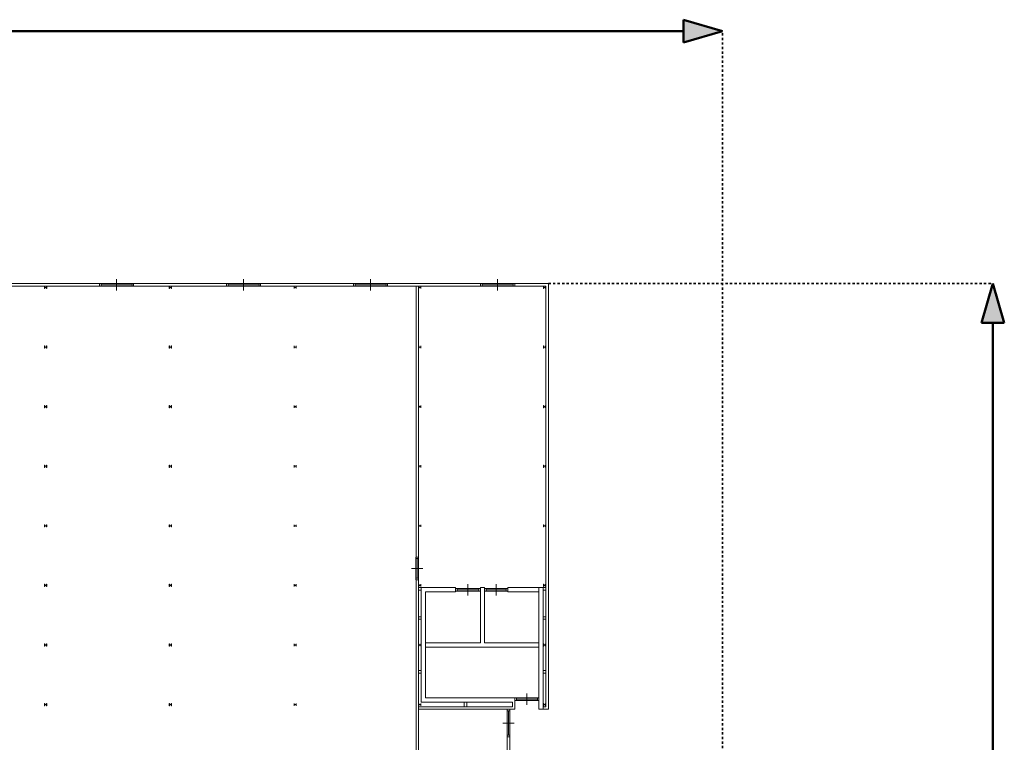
# Model space of a CAD drawing. Extents: x -59835 to 56084, y -767 to 223824.
# Tile 26 of 47: x 5445 to 48853, y 88805 to 120643. Entities that reach past the tile are written whole.
import ezdxf

# ---------------------------------------------------------------- set-up
doc = ezdxf.new("R2010")
doc.units = 0
doc.header["$MEASUREMENT"] = 0
doc.linetypes.add('DASHED', pattern=[200, 100, -100])
doc.layers.add('99 - SITUATIE', color=12, linetype='Continuous')

msp = doc.modelspace()

# ---------------------------------------------------------------- hatches: boundary and pattern name
at = {"layer": '99 - SITUATIE', "linetype": 'Continuous', "lineweight": 5}
for points in [[(36432.125, 120141.6875), (34710.3945, 119640.4062), (34710.4668, 120642.9375)], [(48351.8125, 109013.625), (48853.0938, 107291.8906), (47850.5742, 107291.9688)]]:
    msp.add_hatch(color=7, dxfattribs=at).paths.add_polyline_path(points, flags=0)

# ---------------------------------------------------------------- linework, layer by layer
at = {"layer": '99 - SITUATIE', "color": 12, "linetype": 'Continuous', "lineweight": 50}
for points in [[(34710.4668, 120642.9375), (34710.3945, 119640.4062)], [(36432.125, 120141.6875), (34710.4668, 120642.9375)], [(34710.4375, 120141.6875), (-47461.1875, 120141.6875)], [(36432.125, 120141.6875), (34710.3945, 119640.4062)], [(48351.8125, 109013.625), (47850.5742, 107291.9688)], [(48351.8125, 109013.625), (48853.0938, 107291.8906)], [(47850.5742, 107291.9688), (48853.0938, 107291.8906)], [(48351.8125, 58633.0625), (48351.8125, 107291.9375)]]:
    msp.add_lwpolyline(points, dxfattribs=at)
at = {"layer": '99 - SITUATIE', "color": 134, "linetype": 'DASHED', "lineweight": 35}
for points in [[(36432.125, 67344.4375), (36432.125, 120141.6875)], [(28757.125, 109013.625), (48351.8125, 109013.625)]]:
    msp.add_lwpolyline(points, dxfattribs=at)
at = {"layer": '99 - SITUATIE', "color": 5, "linetype": 'Continuous', "lineweight": 5}
for points in [[(8967.125, 109013.625), (4867.125, 109013.625)], [(9034.125, 109015.625), (8967.125, 109015.625)], [(8967.125, 109015.625), (8967.125, 108901.625)], [(8967.125, 108903.625), (8967.125, 109013.625)], [(10400.125, 109015.625), (9034.125, 109015.625)], [(9034.125, 109015.625), (9034.125, 108901.625)], [(10400.125, 108958.625), (9034.125, 108958.625)], [(9717.125, 108708.625), (9717.125, 109208.625)], [(10467.125, 109015.625), (10400.125, 109015.625)], [(10400.125, 109015.625), (10400.125, 108901.625)], [(10467.125, 109015.625), (10467.125, 108901.625)], [(14567.125, 109013.625), (10467.125, 109013.625)], [(10467.125, 109013.625), (10467.125, 108903.625)], [(14634.125, 109015.625), (14567.125, 109015.625)], [(14567.125, 109015.625), (14567.125, 108901.625)], [(14567.125, 108903.625), (14567.125, 109013.625)], [(16000.125, 109015.625), (14634.125, 109015.625)], [(14634.125, 109015.625), (14634.125, 108901.625)], [(16000.125, 108958.625), (14634.125, 108958.625)], [(15317.125, 108708.625), (15317.125, 109208.625)], [(16067.125, 109015.625), (16000.125, 109015.625)], [(16000.125, 109015.625), (16000.125, 108901.625)], [(16067.125, 109015.625), (16067.125, 108901.625)], [(20167.125, 109013.625), (16067.125, 109013.625)], [(16067.125, 109013.625), (16067.125, 108903.625)], [(20234.125, 109015.625), (20167.125, 109015.625)], [(20167.125, 109015.625), (20167.125, 108901.625)], [(20167.125, 108903.625), (20167.125, 109013.625)], [(21600.125, 109015.625), (20234.125, 109015.625)], [(20234.125, 109015.625), (20234.125, 108901.625)], [(21600.125, 108958.625), (20234.125, 108958.625)], [(20917.125, 108708.625), (20917.125, 109208.625)], [(21667.125, 109015.625), (21600.125, 109015.625)], [(21600.125, 109015.625), (21600.125, 108901.625)], [(21667.125, 109015.625), (21667.125, 108901.625)], [(25767.125, 109013.625), (21667.125, 109013.625)], [(21667.125, 109013.625), (21667.125, 108903.625)], [(25834.125, 109015.625), (25767.125, 109015.625)], [(25767.125, 109015.625), (25767.125, 108901.625)], [(25767.125, 108903.625), (25767.125, 109013.625)], [(27200.125, 109015.625), (25834.125, 109015.625)], [(25834.125, 109015.625), (25834.125, 108901.625)], [(27200.125, 108958.625), (25834.125, 108958.625)], [(26517.125, 108708.625), (26517.125, 109208.625)], [(27267.125, 109015.625), (27200.125, 109015.625)], [(27200.125, 109015.625), (27200.125, 108901.625)], [(27267.125, 109015.625), (27267.125, 108901.625)], [(27267.125, 109013.625), (27267.125, 108903.625)], [(28757.125, 109013.625), (27267.125, 109013.625)], [(28757.125, 90258.625), (28757.125, 109013.625)], [(4867.125, 108903.625), (8967.125, 108903.625)], [(6539.125, 108893.625), (6539.125, 108793.625)], [(6547.125, 108893.625), (6539.125, 108893.625)], [(6539.125, 108793.625), (6547.125, 108793.625)], [(6547.125, 108858.125), (6547.125, 108893.625)], [(6547.125, 108793.625), (6547.125, 108829.125)], [(6615.125, 108846.125), (6559.125, 108846.125)], [(6559.125, 108841.125), (6615.125, 108841.125)], [(6627.125, 108893.625), (6627.125, 108858.125)], [(6635.125, 108893.625), (6627.125, 108893.625)], [(6627.125, 108829.125), (6627.125, 108793.625)], [(6627.125, 108793.625), (6635.125, 108793.625)], [(6635.125, 108793.625), (6635.125, 108893.625)], [(8967.125, 108901.625), (9034.125, 108901.625)], [(10400.125, 108901.625), (9034.125, 108901.625)], [(10400.125, 108901.625), (10467.125, 108901.625)], [(10467.125, 108903.625), (14567.125, 108903.625)], [(12039.125, 108893.625), (12039.125, 108793.625)], [(12047.125, 108893.625), (12039.125, 108893.625)], [(12039.125, 108793.625), (12047.125, 108793.625)], [(12047.125, 108858.125), (12047.125, 108893.625)], [(12047.125, 108793.625), (12047.125, 108829.125)], [(12115.125, 108846.125), (12059.125, 108846.125)], [(12059.125, 108841.125), (12115.125, 108841.125)], [(12127.125, 108893.625), (12127.125, 108858.125)], [(12135.125, 108893.625), (12127.125, 108893.625)], [(12127.125, 108829.125), (12127.125, 108793.625)], [(12127.125, 108793.625), (12135.125, 108793.625)], [(12135.125, 108793.625), (12135.125, 108893.625)], [(14567.125, 108901.625), (14634.125, 108901.625)], [(16000.125, 108901.625), (14634.125, 108901.625)], [(16000.125, 108901.625), (16067.125, 108901.625)], [(16067.125, 108903.625), (20167.125, 108903.625)], [(17539.125, 108893.625), (17539.125, 108793.625)], [(17547.125, 108893.625), (17539.125, 108893.625)], [(17539.125, 108793.625), (17547.125, 108793.625)], [(17547.125, 108858.125), (17547.125, 108893.625)], [(17547.125, 108793.625), (17547.125, 108829.125)], [(17615.125, 108846.125), (17559.125, 108846.125)], [(17559.125, 108841.125), (17615.125, 108841.125)], [(17627.125, 108893.625), (17627.125, 108858.125)], [(17635.125, 108893.625), (17627.125, 108893.625)], [(17627.125, 108829.125), (17627.125, 108793.625)], [(17627.125, 108793.625), (17635.125, 108793.625)], [(17635.125, 108793.625), (17635.125, 108893.625)], [(20167.125, 108901.625), (20234.125, 108901.625)], [(21600.125, 108901.625), (20234.125, 108901.625)], [(21600.125, 108901.625), (21667.125, 108901.625)], [(21667.125, 108903.625), (25767.125, 108903.625)], [(22917.125, 108903.625), (22917.125, 96968.625)], [(23027.125, 108903.625), (22917.125, 108903.625)], [(23027.125, 96968.625), (23027.125, 108903.625)], [(23039.125, 108893.625), (23039.125, 108793.625)], [(23047.125, 108893.625), (23039.125, 108893.625)], [(23039.125, 108793.625), (23047.125, 108793.625)], [(23047.125, 108858.125), (23047.125, 108893.625)], [(23047.125, 108793.625), (23047.125, 108829.125)], [(23115.125, 108846.125), (23059.125, 108846.125)], [(23059.125, 108841.125), (23115.125, 108841.125)], [(23127.125, 108893.625), (23127.125, 108858.125)], [(23135.125, 108893.625), (23127.125, 108893.625)], [(23127.125, 108829.125), (23127.125, 108793.625)], [(23127.125, 108793.625), (23135.125, 108793.625)], [(23135.125, 108793.625), (23135.125, 108893.625)], [(25767.125, 108901.625), (25834.125, 108901.625)], [(27200.125, 108901.625), (25834.125, 108901.625)], [(27200.125, 108901.625), (27267.125, 108901.625)], [(27267.125, 108903.625), (28647.125, 108903.625)], [(28539.125, 108893.625), (28539.125, 108793.625)], [(28547.125, 108893.625), (28539.125, 108893.625)], [(28539.125, 108793.625), (28547.125, 108793.625)], [(28547.125, 108858.125), (28547.125, 108893.625)], [(28547.125, 108793.625), (28547.125, 108829.125)], [(28615.125, 108846.125), (28559.125, 108846.125)], [(28559.125, 108841.125), (28615.125, 108841.125)], [(28627.125, 108893.625), (28627.125, 108858.125)], [(28635.125, 108893.625), (28627.125, 108893.625)], [(28627.125, 108829.125), (28627.125, 108793.625)], [(28627.125, 108793.625), (28635.125, 108793.625)], [(28635.125, 108793.625), (28635.125, 108893.625)], [(28647.125, 108903.625), (28647.125, 90368.625)], [(6539.125, 106268.625), (6539.125, 106168.625)], [(6547.125, 106268.625), (6539.125, 106268.625)], [(6539.125, 106168.625), (6547.125, 106168.625)], [(6547.125, 106233.125), (6547.125, 106268.625)], [(6547.125, 106168.625), (6547.125, 106204.125)], [(6615.125, 106221.125), (6559.125, 106221.125)], [(6559.125, 106216.125), (6615.125, 106216.125)], [(6627.125, 106268.625), (6627.125, 106233.125)], [(6635.125, 106268.625), (6627.125, 106268.625)], [(6627.125, 106204.125), (6627.125, 106168.625)], [(6627.125, 106168.625), (6635.125, 106168.625)], [(6635.125, 106168.625), (6635.125, 106268.625)], [(12039.125, 106268.625), (12039.125, 106168.625)], [(12047.125, 106268.625), (12039.125, 106268.625)], [(12039.125, 106168.625), (12047.125, 106168.625)], [(12047.125, 106233.125), (12047.125, 106268.625)], [(12047.125, 106168.625), (12047.125, 106204.125)], [(12115.125, 106221.125), (12059.125, 106221.125)], [(12059.125, 106216.125), (12115.125, 106216.125)], [(12127.125, 106268.625), (12127.125, 106233.125)], [(12135.125, 106268.625), (12127.125, 106268.625)], [(12127.125, 106204.125), (12127.125, 106168.625)], [(12127.125, 106168.625), (12135.125, 106168.625)], [(12135.125, 106168.625), (12135.125, 106268.625)], [(17539.125, 106268.625), (17539.125, 106168.625)], [(17547.125, 106268.625), (17539.125, 106268.625)], [(17539.125, 106168.625), (17547.125, 106168.625)], [(17547.125, 106233.125), (17547.125, 106268.625)], [(17547.125, 106168.625), (17547.125, 106204.125)], [(17615.125, 106221.125), (17559.125, 106221.125)], [(17559.125, 106216.125), (17615.125, 106216.125)], [(17627.125, 106268.625), (17627.125, 106233.125)], [(17635.125, 106268.625), (17627.125, 106268.625)], [(17627.125, 106204.125), (17627.125, 106168.625)], [(17627.125, 106168.625), (17635.125, 106168.625)], [(17635.125, 106168.625), (17635.125, 106268.625)], [(23039.125, 106268.625), (23039.125, 106168.625)], [(23047.125, 106268.625), (23039.125, 106268.625)], [(23039.125, 106168.625), (23047.125, 106168.625)], [(23047.125, 106233.125), (23047.125, 106268.625)], [(23047.125, 106168.625), (23047.125, 106204.125)], [(23115.125, 106221.125), (23059.125, 106221.125)], [(23059.125, 106216.125), (23115.125, 106216.125)], [(23127.125, 106268.625), (23127.125, 106233.125)], [(23135.125, 106268.625), (23127.125, 106268.625)], [(23127.125, 106204.125), (23127.125, 106168.625)], [(23127.125, 106168.625), (23135.125, 106168.625)], [(23135.125, 106168.625), (23135.125, 106268.625)], [(28539.125, 106268.625), (28539.125, 106168.625)], [(28547.125, 106268.625), (28539.125, 106268.625)], [(28539.125, 106168.625), (28547.125, 106168.625)], [(28547.125, 106233.125), (28547.125, 106268.625)], [(28547.125, 106168.625), (28547.125, 106204.125)], [(28615.125, 106221.125), (28559.125, 106221.125)], [(28559.125, 106216.125), (28615.125, 106216.125)], [(28627.125, 106268.625), (28627.125, 106233.125)], [(28635.125, 106268.625), (28627.125, 106268.625)], [(28627.125, 106204.125), (28627.125, 106168.625)], [(28627.125, 106168.625), (28635.125, 106168.625)], [(28635.125, 106168.625), (28635.125, 106268.625)], [(6539.125, 103643.625), (6539.125, 103543.625)], [(6547.125, 103643.625), (6539.125, 103643.625)], [(6539.125, 103543.625), (6547.125, 103543.625)], [(6547.125, 103608.125), (6547.125, 103643.625)], [(6547.125, 103543.625), (6547.125, 103579.125)], [(6615.125, 103596.125), (6559.125, 103596.125)], [(6559.125, 103591.125), (6615.125, 103591.125)], [(6627.125, 103643.625), (6627.125, 103608.125)], [(6635.125, 103643.625), (6627.125, 103643.625)], [(6627.125, 103579.125), (6627.125, 103543.625)], [(6627.125, 103543.625), (6635.125, 103543.625)], [(6635.125, 103543.625), (6635.125, 103643.625)], [(12039.125, 103643.625), (12039.125, 103543.625)], [(12047.125, 103643.625), (12039.125, 103643.625)], [(12039.125, 103543.625), (12047.125, 103543.625)], [(12047.125, 103608.125), (12047.125, 103643.625)], [(12047.125, 103543.625), (12047.125, 103579.125)], [(12115.125, 103596.125), (12059.125, 103596.125)], [(12059.125, 103591.125), (12115.125, 103591.125)], [(12127.125, 103643.625), (12127.125, 103608.125)], [(12135.125, 103643.625), (12127.125, 103643.625)], [(12127.125, 103579.125), (12127.125, 103543.625)], [(12127.125, 103543.625), (12135.125, 103543.625)], [(12135.125, 103543.625), (12135.125, 103643.625)], [(17539.125, 103643.625), (17539.125, 103543.625)], [(17547.125, 103643.625), (17539.125, 103643.625)], [(17539.125, 103543.625), (17547.125, 103543.625)], [(17547.125, 103608.125), (17547.125, 103643.625)], [(17547.125, 103543.625), (17547.125, 103579.125)], [(17615.125, 103596.125), (17559.125, 103596.125)], [(17559.125, 103591.125), (17615.125, 103591.125)], [(17627.125, 103643.625), (17627.125, 103608.125)], [(17635.125, 103643.625), (17627.125, 103643.625)], [(17627.125, 103579.125), (17627.125, 103543.625)], [(17627.125, 103543.625), (17635.125, 103543.625)], [(17635.125, 103543.625), (17635.125, 103643.625)], [(23039.125, 103643.625), (23039.125, 103543.625)], [(23047.125, 103643.625), (23039.125, 103643.625)], [(23039.125, 103543.625), (23047.125, 103543.625)], [(23047.125, 103608.125), (23047.125, 103643.625)], [(23047.125, 103543.625), (23047.125, 103579.125)], [(23115.125, 103596.125), (23059.125, 103596.125)], [(23059.125, 103591.125), (23115.125, 103591.125)], [(23127.125, 103643.625), (23127.125, 103608.125)], [(23135.125, 103643.625), (23127.125, 103643.625)], [(23127.125, 103579.125), (23127.125, 103543.625)], [(23127.125, 103543.625), (23135.125, 103543.625)], [(23135.125, 103543.625), (23135.125, 103643.625)], [(28539.125, 103643.625), (28539.125, 103543.625)], [(28547.125, 103643.625), (28539.125, 103643.625)], [(28539.125, 103543.625), (28547.125, 103543.625)], [(28547.125, 103608.125), (28547.125, 103643.625)], [(28547.125, 103543.625), (28547.125, 103579.125)], [(28615.125, 103596.125), (28559.125, 103596.125)], [(28559.125, 103591.125), (28615.125, 103591.125)], [(28627.125, 103643.625), (28627.125, 103608.125)], [(28635.125, 103643.625), (28627.125, 103643.625)], [(28627.125, 103579.125), (28627.125, 103543.625)], [(28627.125, 103543.625), (28635.125, 103543.625)], [(28635.125, 103543.625), (28635.125, 103643.625)], [(6539.125, 101018.625), (6539.125, 100918.625)], [(6547.125, 101018.625), (6539.125, 101018.625)], [(6539.125, 100918.625), (6547.125, 100918.625)], [(6547.125, 100983.125), (6547.125, 101018.625)], [(6547.125, 100918.625), (6547.125, 100954.125)], [(6615.125, 100971.125), (6559.125, 100971.125)], [(6559.125, 100966.125), (6615.125, 100966.125)], [(6627.125, 101018.625), (6627.125, 100983.125)], [(6635.125, 101018.625), (6627.125, 101018.625)], [(6627.125, 100954.125), (6627.125, 100918.625)], [(6627.125, 100918.625), (6635.125, 100918.625)], [(6635.125, 100918.625), (6635.125, 101018.625)], [(12039.125, 101018.625), (12039.125, 100918.625)], [(12047.125, 101018.625), (12039.125, 101018.625)], [(12039.125, 100918.625), (12047.125, 100918.625)], [(12047.125, 100983.125), (12047.125, 101018.625)], [(12047.125, 100918.625), (12047.125, 100954.125)], [(12115.125, 100971.125), (12059.125, 100971.125)], [(12059.125, 100966.125), (12115.125, 100966.125)], [(12127.125, 101018.625), (12127.125, 100983.125)], [(12135.125, 101018.625), (12127.125, 101018.625)], [(12127.125, 100954.125), (12127.125, 100918.625)], [(12127.125, 100918.625), (12135.125, 100918.625)], [(12135.125, 100918.625), (12135.125, 101018.625)], [(17539.125, 101018.625), (17539.125, 100918.625)], [(17547.125, 101018.625), (17539.125, 101018.625)], [(17539.125, 100918.625), (17547.125, 100918.625)], [(17547.125, 100983.125), (17547.125, 101018.625)], [(17547.125, 100918.625), (17547.125, 100954.125)], [(17615.125, 100971.125), (17559.125, 100971.125)], [(17559.125, 100966.125), (17615.125, 100966.125)], [(17627.125, 101018.625), (17627.125, 100983.125)], [(17635.125, 101018.625), (17627.125, 101018.625)], [(17627.125, 100954.125), (17627.125, 100918.625)], [(17627.125, 100918.625), (17635.125, 100918.625)], [(17635.125, 100918.625), (17635.125, 101018.625)], [(23039.125, 101018.625), (23039.125, 100918.625)], [(23047.125, 101018.625), (23039.125, 101018.625)], [(23039.125, 100918.625), (23047.125, 100918.625)], [(23047.125, 100983.125), (23047.125, 101018.625)], [(23047.125, 100918.625), (23047.125, 100954.125)], [(23115.125, 100971.125), (23059.125, 100971.125)], [(23059.125, 100966.125), (23115.125, 100966.125)], [(23127.125, 101018.625), (23127.125, 100983.125)], [(23135.125, 101018.625), (23127.125, 101018.625)], [(23127.125, 100954.125), (23127.125, 100918.625)], [(23127.125, 100918.625), (23135.125, 100918.625)], [(23135.125, 100918.625), (23135.125, 101018.625)], [(28539.125, 101018.625), (28539.125, 100918.625)], [(28547.125, 101018.625), (28539.125, 101018.625)], [(28539.125, 100918.625), (28547.125, 100918.625)], [(28547.125, 100983.125), (28547.125, 101018.625)], [(28547.125, 100918.625), (28547.125, 100954.125)], [(28615.125, 100971.125), (28559.125, 100971.125)], [(28559.125, 100966.125), (28615.125, 100966.125)], [(28627.125, 101018.625), (28627.125, 100983.125)], [(28635.125, 101018.625), (28627.125, 101018.625)], [(28627.125, 100954.125), (28627.125, 100918.625)], [(28627.125, 100918.625), (28635.125, 100918.625)], [(28635.125, 100918.625), (28635.125, 101018.625)], [(6539.125, 98393.625), (6539.125, 98293.625)], [(6547.125, 98393.625), (6539.125, 98393.625)], [(6539.125, 98293.625), (6547.125, 98293.625)], [(6547.125, 98358.125), (6547.125, 98393.625)], [(6547.125, 98293.625), (6547.125, 98329.125)], [(6615.125, 98346.125), (6559.125, 98346.125)], [(6559.125, 98341.125), (6615.125, 98341.125)], [(6627.125, 98393.625), (6627.125, 98358.125)], [(6635.125, 98393.625), (6627.125, 98393.625)], [(6627.125, 98329.125), (6627.125, 98293.625)], [(6627.125, 98293.625), (6635.125, 98293.625)], [(6635.125, 98293.625), (6635.125, 98393.625)], [(12039.125, 98393.625), (12039.125, 98293.625)], [(12047.125, 98393.625), (12039.125, 98393.625)], [(12039.125, 98293.625), (12047.125, 98293.625)], [(12047.125, 98358.125), (12047.125, 98393.625)], [(12047.125, 98293.625), (12047.125, 98329.125)], [(12115.125, 98346.125), (12059.125, 98346.125)], [(12059.125, 98341.125), (12115.125, 98341.125)], [(12127.125, 98393.625), (12127.125, 98358.125)], [(12135.125, 98393.625), (12127.125, 98393.625)], [(12127.125, 98329.125), (12127.125, 98293.625)], [(12127.125, 98293.625), (12135.125, 98293.625)], [(12135.125, 98293.625), (12135.125, 98393.625)], [(17539.125, 98393.625), (17539.125, 98293.625)], [(17547.125, 98393.625), (17539.125, 98393.625)], [(17539.125, 98293.625), (17547.125, 98293.625)], [(17547.125, 98358.125), (17547.125, 98393.625)], [(17547.125, 98293.625), (17547.125, 98329.125)], [(17615.125, 98346.125), (17559.125, 98346.125)], [(17559.125, 98341.125), (17615.125, 98341.125)], [(17627.125, 98393.625), (17627.125, 98358.125)], [(17635.125, 98393.625), (17627.125, 98393.625)], [(17627.125, 98329.125), (17627.125, 98293.625)], [(17627.125, 98293.625), (17635.125, 98293.625)], [(17635.125, 98293.625), (17635.125, 98393.625)], [(23039.125, 98393.625), (23039.125, 98293.625)], [(23047.125, 98393.625), (23039.125, 98393.625)], [(23039.125, 98293.625), (23047.125, 98293.625)], [(23047.125, 98358.125), (23047.125, 98393.625)], [(23047.125, 98293.625), (23047.125, 98329.125)], [(23115.125, 98346.125), (23059.125, 98346.125)], [(23059.125, 98341.125), (23115.125, 98341.125)], [(23127.125, 98393.625), (23127.125, 98358.125)], [(23135.125, 98393.625), (23127.125, 98393.625)], [(23127.125, 98329.125), (23127.125, 98293.625)], [(23127.125, 98293.625), (23135.125, 98293.625)], [(23135.125, 98293.625), (23135.125, 98393.625)], [(28539.125, 98393.625), (28539.125, 98293.625)], [(28547.125, 98393.625), (28539.125, 98393.625)], [(28539.125, 98293.625), (28547.125, 98293.625)], [(28547.125, 98358.125), (28547.125, 98393.625)], [(28547.125, 98293.625), (28547.125, 98329.125)], [(28615.125, 98346.125), (28559.125, 98346.125)], [(28559.125, 98341.125), (28615.125, 98341.125)], [(28627.125, 98393.625), (28627.125, 98358.125)], [(28635.125, 98393.625), (28627.125, 98393.625)], [(28627.125, 98329.125), (28627.125, 98293.625)], [(28627.125, 98293.625), (28635.125, 98293.625)], [(28635.125, 98293.625), (28635.125, 98393.625)], [(22915.125, 96968.625), (22915.125, 96901.625)], [(23029.125, 96968.625), (22915.125, 96968.625)], [(22915.125, 96901.625), (22915.125, 96035.625)], [(23029.125, 96901.625), (22915.125, 96901.625)], [(22917.125, 96968.625), (23027.125, 96968.625)], [(22972.125, 96901.625), (22972.125, 96035.625)], [(23029.125, 96901.625), (23029.125, 96968.625)], [(23029.125, 96901.625), (23029.125, 96035.625)], [(22722.125, 96468.625), (23222.125, 96468.625)], [(22915.125, 96035.625), (22915.125, 95968.625)], [(23029.125, 96035.625), (22915.125, 96035.625)], [(23029.125, 95968.625), (22915.125, 95968.625)], [(22917.125, 95968.625), (22917.125, 87818.625)], [(23027.125, 95968.625), (22917.125, 95968.625)], [(23027.125, 87818.625), (23027.125, 95968.625)], [(23029.125, 95968.625), (23029.125, 96035.625)], [(6539.125, 95768.625), (6539.125, 95668.625)], [(6547.125, 95768.625), (6539.125, 95768.625)], [(6539.125, 95668.625), (6547.125, 95668.625)], [(6547.125, 95733.125), (6547.125, 95768.625)], [(6547.125, 95668.625), (6547.125, 95704.125)], [(6615.125, 95721.125), (6559.125, 95721.125)], [(6559.125, 95716.125), (6615.125, 95716.125)], [(6627.125, 95768.625), (6627.125, 95733.125)], [(6635.125, 95768.625), (6627.125, 95768.625)], [(6627.125, 95704.125), (6627.125, 95668.625)], [(6627.125, 95668.625), (6635.125, 95668.625)], [(6635.125, 95668.625), (6635.125, 95768.625)], [(12039.125, 95768.625), (12039.125, 95668.625)], [(12047.125, 95768.625), (12039.125, 95768.625)], [(12039.125, 95668.625), (12047.125, 95668.625)], [(12047.125, 95733.125), (12047.125, 95768.625)], [(12047.125, 95668.625), (12047.125, 95704.125)], [(12115.125, 95721.125), (12059.125, 95721.125)], [(12059.125, 95716.125), (12115.125, 95716.125)], [(12127.125, 95768.625), (12127.125, 95733.125)], [(12135.125, 95768.625), (12127.125, 95768.625)], [(12127.125, 95704.125), (12127.125, 95668.625)], [(12127.125, 95668.625), (12135.125, 95668.625)], [(12135.125, 95668.625), (12135.125, 95768.625)], [(17539.125, 95768.625), (17539.125, 95668.625)], [(17547.125, 95768.625), (17539.125, 95768.625)], [(17539.125, 95668.625), (17547.125, 95668.625)], [(17547.125, 95733.125), (17547.125, 95768.625)], [(17547.125, 95668.625), (17547.125, 95704.125)], [(17615.125, 95721.125), (17559.125, 95721.125)], [(17559.125, 95716.125), (17615.125, 95716.125)], [(17627.125, 95768.625), (17627.125, 95733.125)], [(17635.125, 95768.625), (17627.125, 95768.625)], [(17627.125, 95704.125), (17627.125, 95668.625)], [(17627.125, 95668.625), (17635.125, 95668.625)], [(17635.125, 95668.625), (17635.125, 95768.625)], [(23147.125, 95618.625), (23027.125, 95618.625)], [(23027.125, 95618.625), (23027.125, 95508.625)], [(23027.125, 95508.625), (23147.125, 95508.625)], [(23039.125, 95768.625), (23039.125, 95668.625)], [(23047.125, 95768.625), (23039.125, 95768.625)], [(23039.125, 95668.625), (23047.125, 95668.625)], [(23047.125, 95733.125), (23047.125, 95768.625)], [(23047.125, 95668.625), (23047.125, 95704.125)], [(23115.125, 95721.125), (23059.125, 95721.125)], [(23059.125, 95716.125), (23115.125, 95716.125)], [(23127.125, 95768.625), (23127.125, 95733.125)], [(23135.125, 95768.625), (23127.125, 95768.625)], [(23127.125, 95704.125), (23127.125, 95668.625)], [(23127.125, 95668.625), (23135.125, 95668.625)], [(23135.125, 95668.625), (23135.125, 95768.625)], [(23147.125, 95618.625), (23147.125, 90568.625)], [(24659.625, 95618.625), (23147.125, 95618.625)], [(23147.125, 95508.625), (23147.125, 95618.625)], [(24659.625, 95428.625), (24659.625, 95618.625)], [(24726.625, 95580.625), (24659.625, 95580.625)], [(24659.625, 95580.625), (24659.625, 95466.625)], [(24726.625, 95580.625), (25686.75, 95580.625)], [(24726.625, 95580.625), (24726.625, 95466.625)], [(24726.625, 95523.625), (25686.75, 95523.625)], [(25206.6875, 95273.625), (25206.6875, 95773.625)], [(25753.75, 95580.625), (25686.75, 95580.625)], [(25686.75, 95580.625), (25686.75, 95466.625)], [(25753.75, 93188.625), (25753.75, 95618.625)], [(25753.75, 95618.625), (25943.75, 95618.625)], [(25753.75, 95580.625), (25753.75, 95466.625)], [(25943.75, 95618.625), (25943.75, 93188.625)], [(26010.75, 95580.625), (25943.75, 95580.625)], [(25943.75, 95580.625), (25943.75, 95466.625)], [(26010.75, 95580.625), (26896.0625, 95580.625)], [(26010.75, 95580.625), (26010.75, 95466.625)], [(26010.75, 95523.625), (26896.0625, 95523.625)], [(26453.375, 95273.625), (26453.375, 95773.625)], [(26963.0625, 95580.625), (26896.0625, 95580.625)], [(26896.0625, 95580.625), (26896.0625, 95466.625)], [(28337.125, 95618.625), (26963.0625, 95618.625)], [(26963.0625, 95618.625), (26963.0625, 95428.625)], [(26963.0625, 95580.625), (26963.0625, 95466.625)], [(28337.125, 95428.625), (28337.125, 95618.625)], [(28527.125, 95618.625), (28337.125, 95618.625)], [(28337.125, 95618.625), (28337.125, 90258.625)], [(28527.125, 90258.625), (28527.125, 95618.625)], [(28647.125, 95618.625), (28527.125, 95618.625)], [(28527.125, 95618.625), (28527.125, 95508.625)], [(28527.125, 95508.625), (28647.125, 95508.625)], [(28539.125, 95768.625), (28539.125, 95668.625)], [(28547.125, 95768.625), (28539.125, 95768.625)], [(28539.125, 95668.625), (28547.125, 95668.625)], [(28547.125, 95733.125), (28547.125, 95768.625)], [(28547.125, 95668.625), (28547.125, 95704.125)], [(28615.125, 95721.125), (28559.125, 95721.125)], [(28559.125, 95716.125), (28615.125, 95716.125)], [(28627.125, 95768.625), (28627.125, 95733.125)], [(28635.125, 95768.625), (28627.125, 95768.625)], [(28627.125, 95704.125), (28627.125, 95668.625)], [(28627.125, 95668.625), (28635.125, 95668.625)], [(28635.125, 95668.625), (28635.125, 95768.625)], [(28647.125, 95508.625), (28647.125, 95618.625)], [(23337.125, 95428.625), (24659.625, 95428.625)], [(23337.125, 90758.625), (23337.125, 95428.625)], [(24659.625, 95466.625), (24726.625, 95466.625)], [(24726.625, 95466.625), (25686.75, 95466.625)], [(25686.75, 95466.625), (25753.75, 95466.625)], [(25943.75, 95466.625), (26010.75, 95466.625)], [(26010.75, 95466.625), (26896.0625, 95466.625)], [(26896.0625, 95466.625), (26963.0625, 95466.625)], [(26963.0625, 95428.625), (28337.125, 95428.625)], [(23147.125, 94334.3125), (23027.125, 94334.3125)], [(23027.125, 94334.3125), (23027.125, 94224.3125)], [(23027.125, 94224.3125), (23147.125, 94224.3125)], [(23147.125, 94224.3125), (23147.125, 94334.3125)], [(28647.125, 94334.3125), (28527.125, 94334.3125)], [(28527.125, 94334.3125), (28527.125, 94224.3125)], [(28527.125, 94224.3125), (28647.125, 94224.3125)], [(28647.125, 94224.3125), (28647.125, 94334.3125)], [(6539.125, 93143.625), (6539.125, 93043.625)], [(6547.125, 93143.625), (6539.125, 93143.625)], [(6539.125, 93043.625), (6547.125, 93043.625)], [(6547.125, 93108.125), (6547.125, 93143.625)], [(6547.125, 93043.625), (6547.125, 93079.125)], [(6615.125, 93096.125), (6559.125, 93096.125)], [(6559.125, 93091.125), (6615.125, 93091.125)], [(6627.125, 93143.625), (6627.125, 93108.125)], [(6635.125, 93143.625), (6627.125, 93143.625)], [(6627.125, 93079.125), (6627.125, 93043.625)], [(6627.125, 93043.625), (6635.125, 93043.625)], [(6635.125, 93043.625), (6635.125, 93143.625)], [(12039.125, 93143.625), (12039.125, 93043.625)], [(12047.125, 93143.625), (12039.125, 93143.625)], [(12039.125, 93043.625), (12047.125, 93043.625)], [(12047.125, 93108.125), (12047.125, 93143.625)], [(12047.125, 93043.625), (12047.125, 93079.125)], [(12115.125, 93096.125), (12059.125, 93096.125)], [(12059.125, 93091.125), (12115.125, 93091.125)], [(12127.125, 93143.625), (12127.125, 93108.125)], [(12135.125, 93143.625), (12127.125, 93143.625)], [(12127.125, 93079.125), (12127.125, 93043.625)], [(12127.125, 93043.625), (12135.125, 93043.625)], [(12135.125, 93043.625), (12135.125, 93143.625)], [(17539.125, 93143.625), (17539.125, 93043.625)], [(17547.125, 93143.625), (17539.125, 93143.625)], [(17539.125, 93043.625), (17547.125, 93043.625)], [(17547.125, 93108.125), (17547.125, 93143.625)], [(17547.125, 93043.625), (17547.125, 93079.125)], [(17615.125, 93096.125), (17559.125, 93096.125)], [(17559.125, 93091.125), (17615.125, 93091.125)], [(17627.125, 93143.625), (17627.125, 93108.125)], [(17635.125, 93143.625), (17627.125, 93143.625)], [(17627.125, 93079.125), (17627.125, 93043.625)], [(17627.125, 93043.625), (17635.125, 93043.625)], [(17635.125, 93043.625), (17635.125, 93143.625)], [(23039.125, 93143.625), (23039.125, 93043.625)], [(23047.125, 93143.625), (23039.125, 93143.625)], [(23039.125, 93043.625), (23047.125, 93043.625)], [(23047.125, 93108.125), (23047.125, 93143.625)], [(23047.125, 93043.625), (23047.125, 93079.125)], [(23115.125, 93096.125), (23059.125, 93096.125)], [(23059.125, 93091.125), (23115.125, 93091.125)], [(23127.125, 93143.625), (23127.125, 93108.125)], [(23135.125, 93143.625), (23127.125, 93143.625)], [(23127.125, 93079.125), (23127.125, 93043.625)], [(23127.125, 93043.625), (23135.125, 93043.625)], [(23135.125, 93043.625), (23135.125, 93143.625)], [(23337.125, 93188.625), (25753.75, 93188.625)], [(23337.125, 92998.625), (23337.125, 93188.625)], [(28337.125, 92998.625), (23337.125, 92998.625)], [(25943.75, 93188.625), (28337.125, 93188.625)], [(28337.125, 93188.625), (28337.125, 92998.625)], [(28539.125, 93143.625), (28539.125, 93043.625)], [(28547.125, 93143.625), (28539.125, 93143.625)], [(28539.125, 93043.625), (28547.125, 93043.625)], [(28547.125, 93108.125), (28547.125, 93143.625)], [(28547.125, 93043.625), (28547.125, 93079.125)], [(28615.125, 93096.125), (28559.125, 93096.125)], [(28559.125, 93091.125), (28615.125, 93091.125)], [(28627.125, 93143.625), (28627.125, 93108.125)], [(28635.125, 93143.625), (28627.125, 93143.625)], [(28627.125, 93079.125), (28627.125, 93043.625)], [(28627.125, 93043.625), (28635.125, 93043.625)], [(28635.125, 93043.625), (28635.125, 93143.625)], [(23027.125, 91963), (23147.125, 91963)], [(23027.125, 91853), (23027.125, 91963)], [(23147.125, 91853), (23027.125, 91853)], [(23147.125, 91963), (23147.125, 91853)], [(28527.125, 91963), (28647.125, 91963)], [(28527.125, 91853), (28527.125, 91963)], [(28647.125, 91853), (28527.125, 91853)], [(28647.125, 91963), (28647.125, 91853)], [(27280.1875, 90758.625), (23337.125, 90758.625)], [(27280.1875, 90258.625), (27280.1875, 90758.625)], [(27347.1875, 90758.625), (27280.1875, 90758.625)], [(27280.1875, 90758.625), (27280.1875, 90644.625)], [(28270.125, 90758.625), (27347.1875, 90758.625)], [(27347.1875, 90758.625), (27347.1875, 90644.625)], [(27808.6875, 90451.625), (27808.6875, 90951.625)], [(28337.125, 90758.625), (28270.125, 90758.625)], [(28270.125, 90758.625), (28270.125, 90644.625)], [(28337.125, 90758.625), (28337.125, 90644.625)], [(6539.125, 90518.625), (6539.125, 90418.625)], [(6547.125, 90518.625), (6539.125, 90518.625)], [(6539.125, 90418.625), (6547.125, 90418.625)], [(6547.125, 90483.125), (6547.125, 90518.625)], [(6547.125, 90418.625), (6547.125, 90454.125)], [(6615.125, 90471.125), (6559.125, 90471.125)], [(6559.125, 90466.125), (6615.125, 90466.125)], [(6627.125, 90518.625), (6627.125, 90483.125)], [(6635.125, 90518.625), (6627.125, 90518.625)], [(6627.125, 90454.125), (6627.125, 90418.625)], [(6627.125, 90418.625), (6635.125, 90418.625)], [(6635.125, 90418.625), (6635.125, 90518.625)], [(12039.125, 90518.625), (12039.125, 90418.625)], [(12047.125, 90518.625), (12039.125, 90518.625)], [(12039.125, 90418.625), (12047.125, 90418.625)], [(12047.125, 90483.125), (12047.125, 90518.625)], [(12047.125, 90418.625), (12047.125, 90454.125)], [(12115.125, 90471.125), (12059.125, 90471.125)], [(12059.125, 90466.125), (12115.125, 90466.125)], [(12127.125, 90518.625), (12127.125, 90483.125)], [(12135.125, 90518.625), (12127.125, 90518.625)], [(12127.125, 90454.125), (12127.125, 90418.625)], [(12127.125, 90418.625), (12135.125, 90418.625)], [(12135.125, 90418.625), (12135.125, 90518.625)], [(17539.125, 90518.625), (17539.125, 90418.625)], [(17547.125, 90518.625), (17539.125, 90518.625)], [(17539.125, 90418.625), (17547.125, 90418.625)], [(17547.125, 90483.125), (17547.125, 90518.625)], [(17547.125, 90418.625), (17547.125, 90454.125)], [(17615.125, 90471.125), (17559.125, 90471.125)], [(17559.125, 90466.125), (17615.125, 90466.125)], [(17627.125, 90518.625), (17627.125, 90483.125)], [(17635.125, 90518.625), (17627.125, 90518.625)], [(17627.125, 90454.125), (17627.125, 90418.625)], [(17627.125, 90418.625), (17635.125, 90418.625)], [(17635.125, 90418.625), (17635.125, 90518.625)], [(27170.1875, 90368.625), (23027.125, 90368.625)], [(23027.125, 90368.625), (23027.125, 90258.625)], [(23039.125, 90518.625), (23039.125, 90418.625)], [(23047.125, 90518.625), (23039.125, 90518.625)], [(23039.125, 90418.625), (23047.125, 90418.625)], [(23047.125, 90483.125), (23047.125, 90518.625)], [(23047.125, 90418.625), (23047.125, 90454.125)], [(23115.125, 90471.125), (23059.125, 90471.125)], [(23059.125, 90466.125), (23115.125, 90466.125)], [(23127.125, 90518.625), (23127.125, 90483.125)], [(23135.125, 90518.625), (23127.125, 90518.625)], [(23127.125, 90454.125), (23127.125, 90418.625)], [(23127.125, 90418.625), (23135.125, 90418.625)], [(23135.125, 90418.625), (23135.125, 90518.625)], [(23147.125, 90568.625), (27170.1875, 90568.625)], [(25152.125, 90568.625), (25042.125, 90568.625)], [(25042.125, 90568.625), (25042.125, 90368.625)], [(25042.125, 90368.625), (25152.125, 90368.625)], [(25152.125, 90368.625), (25152.125, 90568.625)], [(27170.1875, 90568.625), (27170.1875, 90368.625)], [(27280.1875, 90644.625), (27347.1875, 90644.625)], [(28270.125, 90701.625), (27347.1875, 90701.625)], [(28270.125, 90644.625), (27347.1875, 90644.625)], [(28270.125, 90644.625), (28337.125, 90644.625)], [(28647.125, 90368.625), (28527.125, 90368.625)], [(28527.125, 90368.625), (28527.125, 90258.625)], [(28539.125, 90518.625), (28539.125, 90418.625)], [(28547.125, 90518.625), (28539.125, 90518.625)], [(28539.125, 90418.625), (28547.125, 90418.625)], [(28547.125, 90483.125), (28547.125, 90518.625)], [(28547.125, 90418.625), (28547.125, 90454.125)], [(28615.125, 90471.125), (28559.125, 90471.125)], [(28559.125, 90466.125), (28615.125, 90466.125)], [(28627.125, 90518.625), (28627.125, 90483.125)], [(28635.125, 90518.625), (28627.125, 90518.625)], [(28627.125, 90454.125), (28627.125, 90418.625)], [(28627.125, 90418.625), (28635.125, 90418.625)], [(28635.125, 90418.625), (28635.125, 90518.625)], [(23027.125, 90258.625), (27280.1875, 90258.625)], [(26938.9375, 90258.625), (26938.9375, 90191.625)], [(27052.9375, 90258.625), (26938.9375, 90258.625)], [(26938.9375, 90191.625), (26938.9375, 89118.625)], [(27052.9375, 90191.625), (26938.9375, 90191.625)], [(26995.9375, 90191.625), (26995.9375, 89118.625)], [(27052.9375, 90191.625), (27052.9375, 90258.625)], [(27052.9375, 90191.625), (27052.9375, 89118.625)], [(28337.125, 90258.625), (28527.125, 90258.625)], [(28527.125, 90258.625), (28757.125, 90258.625)], [(26745.9375, 89655.125), (27245.9375, 89655.125)], [(26938.9375, 89118.625), (26938.9375, 89051.625)], [(27052.9375, 89118.625), (26938.9375, 89118.625)], [(26938.9375, 89051.625), (26938.9375, 87885.625)], [(27052.9375, 89051.625), (26938.9375, 89051.625)], [(27052.9375, 89051.625), (27052.9375, 89118.625)], [(27052.9375, 89051.625), (27052.9375, 87885.625)]]:
    msp.add_lwpolyline(points, dxfattribs=at)
for points in [[(6547.125, 108858.125, 0.4142135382), (6559.125, 108846.125)], [(6559.125, 108841.125, 0.4142135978), (6547.125, 108829.125)], [(6615.125, 108846.125, 0.4142135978), (6627.125, 108858.125)], [(6627.125, 108829.125, 0.4142135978), (6615.125, 108841.125)], [(12047.125, 108858.125, 0.4142135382), (12059.125, 108846.125)], [(12059.125, 108841.125, 0.4142135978), (12047.125, 108829.125)], [(12115.125, 108846.125, 0.4142135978), (12127.125, 108858.125)], [(12127.125, 108829.125, 0.4142135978), (12115.125, 108841.125)], [(17547.125, 108858.125, 0.4142135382), (17559.125, 108846.125)], [(17559.125, 108841.125, 0.4142135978), (17547.125, 108829.125)], [(17615.125, 108846.125, 0.4142135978), (17627.125, 108858.125)], [(17627.125, 108829.125, 0.4142135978), (17615.125, 108841.125)], [(23047.125, 108858.125, 0.4142135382), (23059.125, 108846.125)], [(23059.125, 108841.125, 0.4142135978), (23047.125, 108829.125)], [(23115.125, 108846.125, 0.4142135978), (23127.125, 108858.125)], [(23127.125, 108829.125, 0.4142135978), (23115.125, 108841.125)], [(28547.125, 108858.125, 0.4142135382), (28559.125, 108846.125)], [(28559.125, 108841.125, 0.4142135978), (28547.125, 108829.125)], [(28615.125, 108846.125, 0.4142135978), (28627.125, 108858.125)], [(28627.125, 108829.125, 0.4142135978), (28615.125, 108841.125)], [(6547.125, 106233.125, 0.4142135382), (6559.125, 106221.125)], [(6559.125, 106216.125, 0.4142135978), (6547.125, 106204.125)], [(6615.125, 106221.125, 0.4142135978), (6627.125, 106233.125)], [(6627.125, 106204.125, 0.4142135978), (6615.125, 106216.125)], [(12047.125, 106233.125, 0.4142135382), (12059.125, 106221.125)], [(12059.125, 106216.125, 0.4142135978), (12047.125, 106204.125)], [(12115.125, 106221.125, 0.4142135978), (12127.125, 106233.125)], [(12127.125, 106204.125, 0.4142135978), (12115.125, 106216.125)], [(17547.125, 106233.125, 0.4142135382), (17559.125, 106221.125)], [(17559.125, 106216.125, 0.4142135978), (17547.125, 106204.125)], [(17615.125, 106221.125, 0.4142135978), (17627.125, 106233.125)], [(17627.125, 106204.125, 0.4142135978), (17615.125, 106216.125)], [(23047.125, 106233.125, 0.4142135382), (23059.125, 106221.125)], [(23059.125, 106216.125, 0.4142135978), (23047.125, 106204.125)], [(23115.125, 106221.125, 0.4142135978), (23127.125, 106233.125)], [(23127.125, 106204.125, 0.4142135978), (23115.125, 106216.125)], [(28547.125, 106233.125, 0.4142135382), (28559.125, 106221.125)], [(28559.125, 106216.125, 0.4142135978), (28547.125, 106204.125)], [(28615.125, 106221.125, 0.4142135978), (28627.125, 106233.125)], [(28627.125, 106204.125, 0.4142135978), (28615.125, 106216.125)], [(6547.125, 103608.125, 0.4142135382), (6559.125, 103596.125)], [(6559.125, 103591.125, 0.4142135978), (6547.125, 103579.125)], [(6615.125, 103596.125, 0.4142135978), (6627.125, 103608.125)], [(6627.125, 103579.125, 0.4142135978), (6615.125, 103591.125)], [(12047.125, 103608.125, 0.4142135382), (12059.125, 103596.125)], [(12059.125, 103591.125, 0.4142135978), (12047.125, 103579.125)], [(12115.125, 103596.125, 0.4142135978), (12127.125, 103608.125)], [(12127.125, 103579.125, 0.4142135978), (12115.125, 103591.125)], [(17547.125, 103608.125, 0.4142135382), (17559.125, 103596.125)], [(17559.125, 103591.125, 0.4142135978), (17547.125, 103579.125)], [(17615.125, 103596.125, 0.4142135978), (17627.125, 103608.125)], [(17627.125, 103579.125, 0.4142135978), (17615.125, 103591.125)], [(23047.125, 103608.125, 0.4142135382), (23059.125, 103596.125)], [(23059.125, 103591.125, 0.4142135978), (23047.125, 103579.125)], [(23115.125, 103596.125, 0.4142135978), (23127.125, 103608.125)], [(23127.125, 103579.125, 0.4142135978), (23115.125, 103591.125)], [(28547.125, 103608.125, 0.4142135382), (28559.125, 103596.125)], [(28559.125, 103591.125, 0.4142135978), (28547.125, 103579.125)], [(28615.125, 103596.125, 0.4142135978), (28627.125, 103608.125)], [(28627.125, 103579.125, 0.4142135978), (28615.125, 103591.125)], [(6547.125, 100983.125, 0.4142135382), (6559.125, 100971.125)], [(6559.125, 100966.125, 0.4142135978), (6547.125, 100954.125)], [(6615.125, 100971.125, 0.4142135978), (6627.125, 100983.125)], [(6627.125, 100954.125, 0.4142135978), (6615.125, 100966.125)], [(12047.125, 100983.125, 0.4142135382), (12059.125, 100971.125)], [(12059.125, 100966.125, 0.4142135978), (12047.125, 100954.125)], [(12115.125, 100971.125, 0.4142135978), (12127.125, 100983.125)], [(12127.125, 100954.125, 0.4142135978), (12115.125, 100966.125)], [(17547.125, 100983.125, 0.4142135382), (17559.125, 100971.125)], [(17559.125, 100966.125, 0.4142135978), (17547.125, 100954.125)], [(17615.125, 100971.125, 0.4142135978), (17627.125, 100983.125)], [(17627.125, 100954.125, 0.4142135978), (17615.125, 100966.125)], [(23047.125, 100983.125, 0.4142135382), (23059.125, 100971.125)], [(23059.125, 100966.125, 0.4142135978), (23047.125, 100954.125)], [(23115.125, 100971.125, 0.4142135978), (23127.125, 100983.125)], [(23127.125, 100954.125, 0.4142135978), (23115.125, 100966.125)], [(28547.125, 100983.125, 0.4142135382), (28559.125, 100971.125)], [(28559.125, 100966.125, 0.4142135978), (28547.125, 100954.125)], [(28615.125, 100971.125, 0.4142135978), (28627.125, 100983.125)], [(28627.125, 100954.125, 0.4142135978), (28615.125, 100966.125)], [(6547.125, 98358.125, 0.4142135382), (6559.125, 98346.125)], [(6559.125, 98341.125, 0.4142135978), (6547.125, 98329.125)], [(6615.125, 98346.125, 0.4142135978), (6627.125, 98358.125)], [(6627.125, 98329.125, 0.4142135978), (6615.125, 98341.125)], [(12047.125, 98358.125, 0.4142135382), (12059.125, 98346.125)], [(12059.125, 98341.125, 0.4142135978), (12047.125, 98329.125)], [(12115.125, 98346.125, 0.4142135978), (12127.125, 98358.125)], [(12127.125, 98329.125, 0.4142135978), (12115.125, 98341.125)], [(17547.125, 98358.125, 0.4142135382), (17559.125, 98346.125)], [(17559.125, 98341.125, 0.4142135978), (17547.125, 98329.125)], [(17615.125, 98346.125, 0.4142135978), (17627.125, 98358.125)], [(17627.125, 98329.125, 0.4142135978), (17615.125, 98341.125)], [(23047.125, 98358.125, 0.4142135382), (23059.125, 98346.125)], [(23059.125, 98341.125, 0.4142135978), (23047.125, 98329.125)], [(23115.125, 98346.125, 0.4142135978), (23127.125, 98358.125)], [(23127.125, 98329.125, 0.4142135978), (23115.125, 98341.125)], [(28547.125, 98358.125, 0.4142135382), (28559.125, 98346.125)], [(28559.125, 98341.125, 0.4142135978), (28547.125, 98329.125)], [(28615.125, 98346.125, 0.4142135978), (28627.125, 98358.125)], [(28627.125, 98329.125, 0.4142135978), (28615.125, 98341.125)], [(6547.125, 95733.125, 0.4142135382), (6559.125, 95721.125)], [(6559.125, 95716.125, 0.4142135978), (6547.125, 95704.125)], [(6615.125, 95721.125, 0.4142135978), (6627.125, 95733.125)], [(6627.125, 95704.125, 0.4142135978), (6615.125, 95716.125)], [(12047.125, 95733.125, 0.4142135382), (12059.125, 95721.125)], [(12059.125, 95716.125, 0.4142135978), (12047.125, 95704.125)], [(12115.125, 95721.125, 0.4142135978), (12127.125, 95733.125)], [(12127.125, 95704.125, 0.4142135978), (12115.125, 95716.125)], [(17547.125, 95733.125, 0.4142135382), (17559.125, 95721.125)], [(17559.125, 95716.125, 0.4142135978), (17547.125, 95704.125)], [(17615.125, 95721.125, 0.4142135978), (17627.125, 95733.125)], [(17627.125, 95704.125, 0.4142135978), (17615.125, 95716.125)], [(23047.125, 95733.125, 0.4142135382), (23059.125, 95721.125)], [(23059.125, 95716.125, 0.4142135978), (23047.125, 95704.125)], [(23115.125, 95721.125, 0.4142135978), (23127.125, 95733.125)], [(23127.125, 95704.125, 0.4142135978), (23115.125, 95716.125)], [(28547.125, 95733.125, 0.4142135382), (28559.125, 95721.125)], [(28559.125, 95716.125, 0.4142135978), (28547.125, 95704.125)], [(28615.125, 95721.125, 0.4142135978), (28627.125, 95733.125)], [(28627.125, 95704.125, 0.4142135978), (28615.125, 95716.125)], [(6547.125, 93108.125, 0.4142135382), (6559.125, 93096.125)], [(6559.125, 93091.125, 0.4142135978), (6547.125, 93079.125)], [(6615.125, 93096.125, 0.4142135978), (6627.125, 93108.125)], [(6627.125, 93079.125, 0.4142135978), (6615.125, 93091.125)], [(12047.125, 93108.125, 0.4142135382), (12059.125, 93096.125)], [(12059.125, 93091.125, 0.4142135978), (12047.125, 93079.125)], [(12115.125, 93096.125, 0.4142135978), (12127.125, 93108.125)], [(12127.125, 93079.125, 0.4142135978), (12115.125, 93091.125)], [(17547.125, 93108.125, 0.4142135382), (17559.125, 93096.125)], [(17559.125, 93091.125, 0.4142135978), (17547.125, 93079.125)], [(17615.125, 93096.125, 0.4142135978), (17627.125, 93108.125)], [(17627.125, 93079.125, 0.4142135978), (17615.125, 93091.125)], [(23047.125, 93108.125, 0.4142135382), (23059.125, 93096.125)], [(23059.125, 93091.125, 0.4142135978), (23047.125, 93079.125)], [(23115.125, 93096.125, 0.4142135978), (23127.125, 93108.125)], [(23127.125, 93079.125, 0.4142135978), (23115.125, 93091.125)], [(28547.125, 93108.125, 0.4142135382), (28559.125, 93096.125)], [(28559.125, 93091.125, 0.4142135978), (28547.125, 93079.125)], [(28615.125, 93096.125, 0.4142135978), (28627.125, 93108.125)], [(28627.125, 93079.125, 0.4142135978), (28615.125, 93091.125)], [(6547.125, 90483.125, 0.4142135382), (6559.125, 90471.125)], [(6559.125, 90466.125, 0.4142135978), (6547.125, 90454.125)], [(6615.125, 90471.125, 0.4142135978), (6627.125, 90483.125)], [(6627.125, 90454.125, 0.4142135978), (6615.125, 90466.125)], [(12047.125, 90483.125, 0.4142135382), (12059.125, 90471.125)], [(12059.125, 90466.125, 0.4142135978), (12047.125, 90454.125)], [(12115.125, 90471.125, 0.4142135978), (12127.125, 90483.125)], [(12127.125, 90454.125, 0.4142135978), (12115.125, 90466.125)], [(17547.125, 90483.125, 0.4142135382), (17559.125, 90471.125)], [(17559.125, 90466.125, 0.4142135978), (17547.125, 90454.125)], [(17615.125, 90471.125, 0.4142135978), (17627.125, 90483.125)], [(17627.125, 90454.125, 0.4142135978), (17615.125, 90466.125)], [(23047.125, 90483.125, 0.4142135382), (23059.125, 90471.125)], [(23059.125, 90466.125, 0.4142135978), (23047.125, 90454.125)], [(23115.125, 90471.125, 0.4142135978), (23127.125, 90483.125)], [(23127.125, 90454.125, 0.4142135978), (23115.125, 90466.125)], [(28547.125, 90483.125, 0.4142135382), (28559.125, 90471.125)], [(28559.125, 90466.125, 0.4142135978), (28547.125, 90454.125)], [(28615.125, 90471.125, 0.4142135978), (28627.125, 90483.125)], [(28627.125, 90454.125, 0.4142135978), (28615.125, 90466.125)]]:
    msp.add_lwpolyline(points, format="xyb", dxfattribs=at)

doc.saveas('drawing.dxf')
